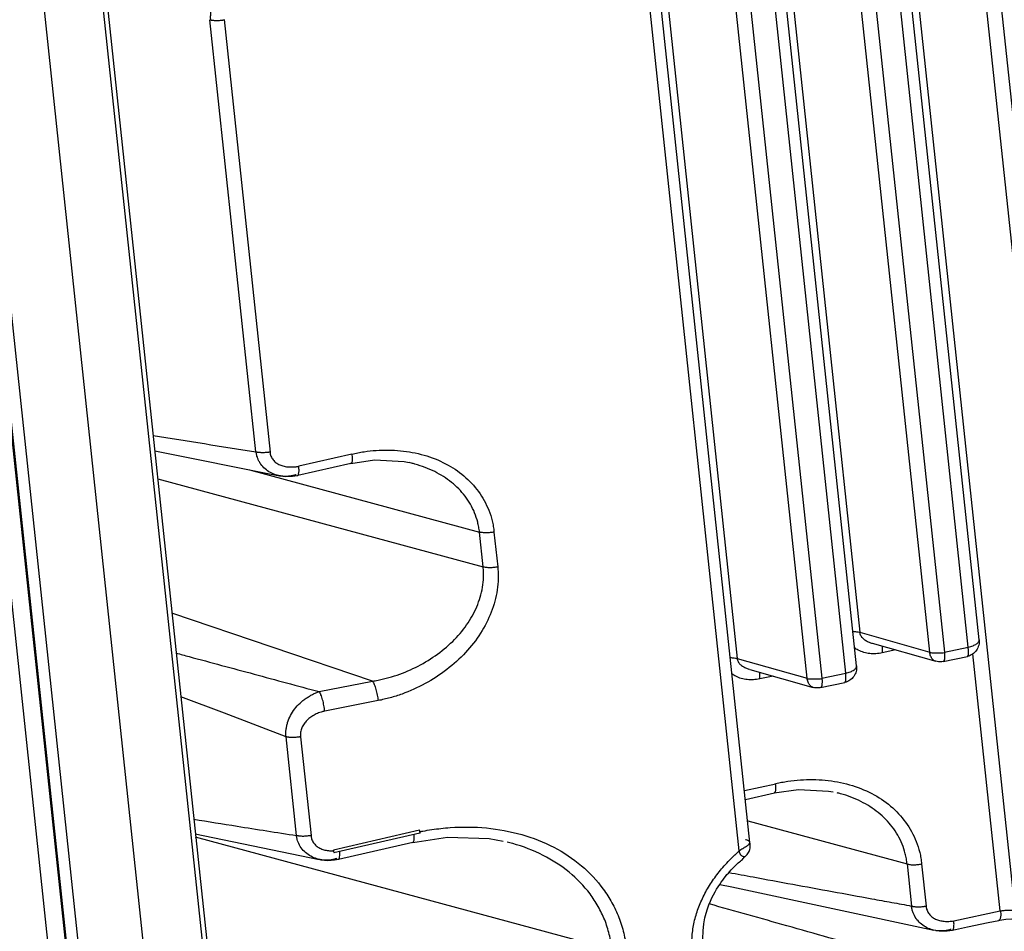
# Model space of a CAD drawing. Header units: inches. Extents: x -1 to 205, y 81 to 217.
# Tile 19 of 108: x 74.17 to 76.22, y 103.07 to 104.97. Entities that reach past the tile are written whole.
import ezdxf

# ---------------------------------------------------------------- set-up
doc = ezdxf.new("R2010")
doc.units = ezdxf.units.IN
doc.header["$LTSCALE"] = 1.1
doc.header["$MEASUREMENT"] = 0
doc.layers.get('0').update_dxf_attribs({"linetype": 'CONTINUOUS'})
doc.layers.add('7_ALL_FEATURES', color=7, linetype='CONTINUOUS')

msp = doc.modelspace()

# ---------------------------------------------------------------- linework, layer by layer
at = {"color": 7, "linetype": 'Continuous'}
for p, q in [((73.8942, 106.5496), (75.0128, 96.0043)), ((73.8967, 106.5474), (75.0152, 96.0024)), ((75.041, 95.9947), (73.9224, 106.5398)), ((74.1835, 106.5138), (75.2801, 96.1756)), ((74.1963, 106.4832), (75.2843, 96.2263)), ((75.1658, 96.0961), (74.0657, 106.4667)), ((75.003, 103.2843), (74.8239, 103.2431)), ((75.0036, 103.283), (75.003, 103.2843)), ((74.989, 103.2591), (74.989, 103.2591)), ((74.8241, 103.2416), (74.8239, 103.2431)), ((74.8245, 103.2375), (74.8249, 103.2372)), ((74.837, 103.2377), (74.8368, 103.2403)), ((74.8371, 103.2317), (74.837, 103.2377)), ((74.8343, 103.2236), (74.8345, 103.2236))]:
    msp.add_line(p, q, dxfattribs=at)
for points, start_tangent, end_tangent in [([(74.9914, 103.2758), (74.9916, 103.2722), (74.9917, 103.2688), (74.9915, 103.2648), (74.991, 103.2617), (74.9905, 103.2606), (74.99, 103.2598), (74.9894, 103.2593), (74.989, 103.2591)], (0.095094, -0.995468), (-0.970723, -0.240202)), ([(75.0034, 103.2812), (75.01, 103.2825), (75.0289, 103.2856), (75.067, 103.2898), (75.1427, 103.289), (75.216, 103.2752), (75.2832, 103.2488), (75.3404, 103.2105), (75.3859, 103.1614), (75.4038, 103.1333), (75.4182, 103.1028), (75.4285, 103.0701), (75.432, 103.0529), (75.4342, 103.0351)], (0.980666, 0.195689), (0.084526, -0.996421)), ([(75.0041, 103.2784), (75.0042, 103.2784), (75.0043, 103.2794), (75.0041, 103.2811), (75.0036, 103.283)], (0.999979, 0.006425), (-0.321181, 0.947018)), ([(74.7773, 103.2733), (74.7776, 103.2708), (74.778, 103.2685), (74.7793, 103.2641), (74.7836, 103.2566), (74.7898, 103.2506), (74.7974, 103.2461), (74.8062, 103.2431), (74.8159, 103.2416), (74.8241, 103.2416)], (0.055331, -0.998468), (0.998951, 0.045798)), ([(74.8249, 103.2373), (74.825, 103.2373), (74.8252, 103.2382), (74.825, 103.24), (74.8245, 103.2418), (74.8239, 103.2431)], (0.99925, -0.038732), (-0.618781, 0.785564)), ([(74.8344, 103.2238), (74.8354, 103.2247), (74.8363, 103.2266), (74.8371, 103.2317)], (0.950559, 0.310543), (0.050336, 0.998732))]:
    msp.add_spline(points, degree=3, dxfattribs=dict(at, start_tangent=start_tangent, end_tangent=end_tangent))
at = {"layer": '7_ALL_FEATURES', "color": 7, "linetype": 'Continuous'}
for p, q in [((74.9964, 95.8219), (72.4121, 120.1854)), ((75.8642, 106.6844), (76.2426, 103.1172)), ((76.3874, 103.082), (76.0103, 106.637)), ((76.0409, 106.6368), (76.418, 103.082)), ((75.6913, 103.2589), (75.3809, 106.1856)), ((75.669, 103.2413), (75.358, 106.173)), ((75.6762, 105.9965), (75.9202, 103.6965)), ((76.1685, 103.6808), (75.9246, 105.9807)), ((76.1459, 103.6657), (75.902, 105.9657)), ((75.421, 105.9422), (75.665, 103.6423)), ((76.0656, 103.6553), (75.8216, 105.9553)), ((75.8522, 105.9554), (76.0962, 103.6552)), ((75.9133, 103.6266), (75.6694, 105.9265)), ((75.8104, 103.601), (75.5664, 105.901)), ((75.597, 105.9011), (75.841, 103.6009)), ((75.8907, 103.6115), (75.6468, 105.9114)), ((74.6623, 104.0725), (74.5669, 104.9724)), ((74.5966, 104.9731), (74.6923, 104.0716)), ((74.4518, 104.0747), (74.7116, 104.0225)), ((74.8623, 104.0678), (74.7517, 104.0424)), ((74.649, 104.0351), (75.1281, 103.9053)), ((74.8603, 104.0483), (74.7497, 104.0229)), ((74.8603, 104.0484), (74.8603, 104.0483)), ((74.9867, 104.0487), (74.9815, 104.0499)), ((74.458, 104.0162), (75.1358, 103.8326)), ((74.7114, 104.0225), (74.7247, 104.021)), ((74.7116, 104.0225), (74.7114, 104.0225)), ((74.7135, 104.0221), (74.7116, 104.0225)), ((74.7495, 104.0229), (74.7497, 104.0229)), ((75.1358, 103.8326), (75.1281, 103.9053)), ((75.1583, 103.9053), (75.166, 103.8326)), ((74.9053, 103.5947), (74.4877, 103.7364)), ((75.9202, 103.6965), (76.0656, 103.6553)), ((75.946, 103.6736), (76.0782, 103.6361)), ((76.0962, 103.6552), (76.1459, 103.6657)), ((75.9951, 103.6597), (75.9669, 103.6537)), ((76.0936, 103.6356), (76.1441, 103.6463)), ((76.1441, 103.6463), (76.1442, 103.6463)), ((76.2121, 103.1161), (76.1553, 103.6517)), ((75.665, 103.6423), (75.8104, 103.601)), ((75.6908, 103.6193), (75.823, 103.5818)), ((75.7399, 103.6054), (75.7117, 103.5994)), ((75.841, 103.6009), (75.8907, 103.6115)), ((74.7943, 103.573), (74.9053, 103.5947)), ((75.8384, 103.5813), (75.8888, 103.592)), ((75.8889, 103.592), (75.889, 103.5921)), ((74.5969, 103.5279), (74.5063, 103.5621)), ((74.9168, 103.5542), (74.8058, 103.5325)), ((74.7253, 103.479), (74.5969, 103.5279)), ((74.7471, 103.2733), (74.7253, 103.479)), ((74.7555, 103.479), (74.7773, 103.2733)), ((75.6799, 103.3668), (75.7451, 103.3812)), ((75.6819, 103.3481), (75.7421, 103.3619)), ((75.6866, 103.304), (76.0185, 103.2141)), ((74.5364, 103.2766), (74.7942, 103.2236)), ((75.0041, 103.2783), (74.8249, 103.2372)), ((75.4041, 103.0351), (74.5371, 103.27)), ((74.989, 103.2591), (74.8345, 103.2236)), ((75.6913, 103.2589), (75.6913, 103.259)), ((75.6603, 103.2334), (75.6659, 103.2386)), ((75.6659, 103.2386), (75.669, 103.2413)), ((74.7965, 103.2231), (74.7942, 103.2236)), ((74.7965, 103.2231), (74.7979, 103.2228)), ((75.6808, 103.2293), (75.6806, 103.2291)), ((75.6808, 103.2293), (75.6811, 103.2296)), ((75.6808, 103.2293), (75.6808, 103.2293)), ((76.0185, 103.2141), (76.0278, 103.1265)), ((76.0487, 103.2141), (76.058, 103.1265)), ((76.1158, 103.0957), (76.2121, 103.1161)), ((76.0785, 103.0753), (76.0738, 103.0763))]:
    msp.add_line(p, q, dxfattribs=at)
for points in [[(74.8603, 104.0484), (74.9095, 104.0556), (74.9712, 104.052), (74.9814, 104.0499)], [(74.7247, 104.021), (74.7385, 104.0214), (74.7495, 104.0232)], [(75.742, 103.362), (75.7927, 103.3694), (75.8546, 103.366), (75.8649, 103.364)], [(74.989, 103.2591), (75.0615, 103.27), (75.1481, 103.2669), (75.1772, 103.2616)], [(75.6855, 103.2339), (75.6869, 103.2357), (75.6882, 103.2376), (75.6894, 103.2397), (75.6904, 103.242), (75.6912, 103.2443), (75.6916, 103.2467), (75.6918, 103.2491), (75.6917, 103.2512), (75.6916, 103.2523), (75.6916, 103.2534), (75.6916, 103.255), (75.6915, 103.2565), (75.6914, 103.2578), (75.6913, 103.2588)], [(75.6808, 103.2293), (75.6812, 103.2297), (75.6826, 103.2309), (75.684, 103.2324), (75.6855, 103.2339)], [(74.7979, 103.2228), (74.8123, 103.2215), (74.8265, 103.2224), (74.8343, 103.2238)], [(75.5931, 103.0582), (75.5936, 103.0747), (75.5953, 103.0893), (75.5976, 103.1016), (75.6001, 103.1116), (75.6029, 103.1206), (75.6059, 103.129), (75.609, 103.1366), (75.6122, 103.1436), (75.6154, 103.15), (75.6187, 103.156), (75.6219, 103.1615), (75.6251, 103.1667), (75.6283, 103.1716), (75.6315, 103.1761), (75.6345, 103.1804), (75.6376, 103.1844), (75.6406, 103.1882), (75.6435, 103.1918), (75.6464, 103.1952), (75.6493, 103.1984), (75.6522, 103.2015), (75.6549, 103.2044), (75.6576, 103.2071), (75.6601, 103.2097), (75.6626, 103.212), (75.6649, 103.2142), (75.6671, 103.2163), (75.6693, 103.2183), (75.6715, 103.2201), (75.6736, 103.2219), (75.6757, 103.2235), (75.6773, 103.2251), (75.6787, 103.2268), (75.6803, 103.2288), (75.6808, 103.2293)], [(75.6283, 103.1716), (75.6533, 103.1664), (76.0739, 103.0763)], [(76.1129, 103.0764), (76.1445, 103.083), (76.1873, 103.092), (76.2096, 103.0966)], [(76.2096, 103.0966), (76.2119, 103.0971), (76.2244, 103.099), (76.2364, 103.0998), (76.2471, 103.0995), (76.2558, 103.0984), (76.2581, 103.098)], [(76.0785, 103.0753), (76.0853, 103.0745), (76.1019, 103.0747), (76.1129, 103.0764)]]:
    msp.add_lwpolyline(points, dxfattribs=at)
for points, start_tangent, end_tangent in [([(74.6359, 105.0663), (74.6325, 105.0651), (74.6291, 105.0637), (74.6224, 105.0604), (74.6094, 105.052), (74.5974, 105.0415), (74.5867, 105.0293), (74.578, 105.0158), (74.5717, 105.0015), (74.5681, 104.9868), (74.5676, 104.9794), (74.5676, 104.9757), (74.5679, 104.9721)], (-0.949735, -0.313055), (0.10548, -0.994421)), ([(74.5669, 104.9723), (74.5679, 104.9721), (74.5693, 104.9718), (74.57, 104.9716), (74.5708, 104.9715), (74.5724, 104.9713), (74.5741, 104.9711), (74.5776, 104.9708), (74.5813, 104.9707), (74.5889, 104.9711), (74.5926, 104.9715), (74.5944, 104.9718), (74.5961, 104.9721), (74.5971, 104.9723)], (0.954692, -0.297595), (0.973093, 0.230412)), ([(74.4483, 104.1067), (74.6623, 104.0725)], (0.987027, -0.160552), (0.988002, -0.154442)), ([(74.8623, 104.0678), (74.875, 104.0704), (74.8877, 104.0726), (74.9131, 104.0754), (74.9384, 104.0762), (74.9635, 104.0748), (75.0126, 104.0655), (75.0575, 104.0477), (75.0957, 104.0222), (75.126, 103.9896), (75.1475, 103.9507), (75.1545, 103.9288), (75.1568, 103.9172), (75.1583, 103.9053)], (0.975417, 0.220367), (0.075675, -0.997133)), ([(74.6623, 104.0726), (74.6631, 104.0724), (74.6645, 104.0721), (74.6653, 104.072), (74.6661, 104.0719), (74.6677, 104.0717), (74.6694, 104.0715), (74.673, 104.0713), (74.6768, 104.0712), (74.6845, 104.0715), (74.6883, 104.0719), (74.6901, 104.0722), (74.6918, 104.0725), (74.6925, 104.0726)], (0.966532, -0.256545), (0.98004, 0.198799)), ([(74.6648, 104.0637), (74.6643, 104.0654), (74.6636, 104.0688), (74.6631, 104.0724)], (-0.263128, 0.964761), (-0.10548, 0.994421)), ([(74.6688, 104.0533), (74.6664, 104.0587), (74.6648, 104.0637)], (-0.460594, 0.887611), (-0.263128, 0.964761)), ([(74.7114, 104.0225), (74.7052, 104.0241), (74.6927, 104.0293), (74.6817, 104.037), (74.6728, 104.0468), (74.6688, 104.0533)], (-0.980145, 0.198281), (-0.460594, 0.887611)), ([(74.6919, 104.0716), (74.6921, 104.07), (74.6925, 104.0677), (74.6939, 104.0633), (74.6982, 104.0558), (74.7045, 104.0498), (74.7122, 104.0454), (74.7212, 104.0424), (74.731, 104.041), (74.7413, 104.041), (74.7465, 104.0415), (74.7491, 104.0419), (74.7517, 104.0424)], (0.110987, -0.993822), (0.979109, 0.203337)), ([(74.8623, 104.0678), (74.8628, 104.0627), (74.863, 104.0603), (74.863, 104.058), (74.8628, 104.054), (74.8623, 104.051), (74.8618, 104.0499), (74.8613, 104.0491), (74.8607, 104.0486), (74.8603, 104.0484)], (0.127475, -0.991842), (-0.972348, -0.233538)), ([(74.7496, 104.0232), (74.7506, 104.024), (74.7515, 104.026), (74.7524, 104.0326), (74.7524, 104.0328)], (0.949687, 0.3132), (0.008253, 0.999966)), ([(74.7524, 104.0328), (74.7522, 104.0372), (74.752, 104.0397), (74.7517, 104.0424)], (0.008253, 0.999966), (-0.123909, 0.992294)), ([(75.1281, 103.9053), (75.1266, 103.9158), (75.1244, 103.926), (75.118, 103.9454), (75.098, 103.9801), (75.0699, 104.0087), (75.0349, 104.0311), (74.9938, 104.0468), (74.9867, 104.0487)], (-0.09872, 0.995115), (-0.970355, 0.241684)), ([(74.724, 104.0212), (74.7187, 104.0215), (74.7135, 104.0221)], (-0.999933, 0.011584), (-0.985979, 0.166867)), ([(74.7464, 104.0248), (74.743, 104.0238), (74.7395, 104.0229), (74.7326, 104.0216), (74.724, 104.0212)], (-0.943822, -0.330455), (-0.999933, 0.011584)), ([(75.1583, 103.9053), (75.1544, 103.9046), (75.1504, 103.9041), (75.1423, 103.9036), (75.1347, 103.9041), (75.1312, 103.9046), (75.1296, 103.9049), (75.1281, 103.9053)], (-0.980042, -0.198789), (-0.964499, 0.264086)), ([(74.9053, 103.5947), (74.9168, 103.5968), (74.9282, 103.5993), (74.9508, 103.6056), (74.9949, 103.6234), (75.0361, 103.6478), (75.0723, 103.6777), (75.1014, 103.712), (75.1224, 103.7498), (75.1345, 103.7904), (75.1366, 103.8114), (75.1366, 103.822), (75.1358, 103.8326)], (0.987413, 0.158161), (-0.112053, 0.993702)), ([(75.166, 103.8326), (75.167, 103.8206), (75.1672, 103.8086), (75.1651, 103.7848), (75.1526, 103.7386), (75.1304, 103.6948), (75.0992, 103.6546), (75.0599, 103.6188), (75.0148, 103.5896), (74.9668, 103.568), (74.942, 103.5602), (74.9295, 103.557), (74.9168, 103.5542)], (0.133685, -0.991024), (-0.980808, -0.194979)), ([(75.166, 103.8326), (75.1621, 103.8319), (75.1581, 103.8314), (75.15, 103.831), (75.1424, 103.8314), (75.1389, 103.8319), (75.1373, 103.8323), (75.1358, 103.8326)], (-0.976276, -0.216531), (-0.965906, 0.258891)), ([(75.9057, 103.6981), (75.9058, 103.6981), (75.9133, 103.6977), (75.9197, 103.6967), (75.9202, 103.6966)], (0.999976, -0.00699), (0.969569, -0.244817)), ([(75.9197, 103.6967), (75.9219, 103.6897), (75.9263, 103.6841), (75.9323, 103.6796), (75.9394, 103.676), (75.9459, 103.6737)], (0.10739, -0.994217), (0.962265, -0.272113)), ([(75.9408, 103.6522), (75.917, 103.6593), (75.9089, 103.6644)], (-0.994469, 0.105028), (-0.792332, 0.61009)), ([(75.9667, 103.6677), (75.9664, 103.6636), (75.9665, 103.6588), (75.9669, 103.6537)], (-0.132001, -0.99125), (0.10548, -0.994421)), ([(76.1441, 103.6464), (76.1456, 103.6485), (76.1462, 103.6554), (76.1459, 103.6657)], (0.855319, 0.518101), (-0.051776, 0.998659)), ([(76.1685, 103.6808), (76.1677, 103.6694), (76.1629, 103.6591), (76.1545, 103.6508), (76.1442, 103.6463)], (0.10548, -0.994421), (-0.972456, -0.233089)), ([(76.1459, 103.6657), (76.1558, 103.6686), (76.1633, 103.6726), (76.1677, 103.6771), (76.1685, 103.6808)], (0.978135, 0.207969), (-0.070215, 0.997532)), ([(74.4964, 103.6534), (74.5236, 103.646), (74.6587, 103.6095), (74.7264, 103.5912), (74.7943, 103.573)], (0.964908, -0.26259), (0.965968, -0.258663)), ([(75.6505, 103.6438), (75.6506, 103.6438), (75.6581, 103.6434), (75.6645, 103.6424), (75.665, 103.6423)], (0.999976, -0.00699), (0.969569, -0.244817)), ([(75.9669, 103.6537), (75.9536, 103.6519), (75.9408, 103.6522)], (-0.981154, -0.193228), (-0.994469, 0.105028)), ([(76.0782, 103.6361), (76.0769, 103.6365), (76.0715, 103.6404), (76.0676, 103.6469), (76.0656, 103.6553)], (-0.963111, 0.269104), (-0.10548, 0.994421)), ([(76.0657, 103.6544), (76.0748, 103.6537), (76.0854, 103.6537), (76.0963, 103.6542)], (0.993224, -0.116217), (0.996754, 0.080511)), ([(76.0962, 103.6552), (76.0967, 103.6468), (76.0963, 103.6403), (76.0949, 103.6365), (76.0936, 103.6357)], (0.10548, -0.994421), (-0.957665, -0.287886)), ([(75.6645, 103.6424), (75.6667, 103.6354), (75.6711, 103.6298), (75.6771, 103.6253), (75.6842, 103.6217), (75.6907, 103.6195)], (0.107863, -0.994166), (0.96227, -0.272097)), ([(75.9133, 103.6266), (75.9125, 103.6152), (75.9077, 103.6048), (75.8993, 103.5966), (75.889, 103.5921)], (0.10548, -0.994421), (-0.972456, -0.233089)), ([(75.8907, 103.6115), (75.9005, 103.6144), (75.9081, 103.6183), (75.9125, 103.6228), (75.9133, 103.6266)], (0.978135, 0.207969), (-0.070215, 0.997532)), ([(76.0936, 103.6356), (76.0886, 103.6349), (76.0836, 103.6351), (76.0782, 103.6361)], (-0.978135, -0.207969), (-0.962027, 0.272956)), ([(75.6856, 103.5979), (75.6618, 103.605), (75.6537, 103.6102)], (-0.994499, 0.104746), (-0.792384, 0.610022)), ([(75.7115, 103.6134), (75.7112, 103.6094), (75.7113, 103.6046), (75.7117, 103.5994)], (-0.132001, -0.99125), (0.10548, -0.994421)), ([(75.8889, 103.5922), (75.8904, 103.5942), (75.891, 103.6011), (75.8907, 103.6115)], (0.855319, 0.518101), (-0.051776, 0.998659)), ([(74.9053, 103.5947), (74.9062, 103.5934), (74.9071, 103.5918), (74.909, 103.5878), (74.9124, 103.5777), (74.9152, 103.5659), (74.9162, 103.5599), (74.9168, 103.5542)], (0.594129, -0.80437), (0.087086, -0.996201)), ([(75.7117, 103.5994), (75.6984, 103.5977), (75.6856, 103.5979)], (-0.981211, -0.19294), (-0.994499, 0.104746)), ([(75.823, 103.5818), (75.8217, 103.5823), (75.8163, 103.5861), (75.8124, 103.5926), (75.8104, 103.601)], (-0.963111, 0.269104), (-0.10548, 0.994421)), ([(75.8105, 103.6001), (75.8196, 103.5994), (75.8301, 103.5994), (75.8411, 103.6)], (0.993224, -0.116217), (0.996754, 0.080511)), ([(75.8384, 103.5813), (75.8334, 103.5806), (75.8283, 103.5808), (75.823, 103.5818)], (-0.978135, -0.207969), (-0.962027, 0.272956)), ([(75.841, 103.6009), (75.8415, 103.5925), (75.841, 103.586), (75.8397, 103.5822), (75.8384, 103.5814)], (0.10548, -0.994421), (-0.957665, -0.287886)), ([(74.7253, 103.479), (74.725, 103.4826), (74.7249, 103.4863), (74.7254, 103.4937), (74.7266, 103.5012), (74.7286, 103.5086), (74.7347, 103.5232), (74.7434, 103.5369), (74.7544, 103.5489), (74.7606, 103.5543), (74.7671, 103.5592), (74.7738, 103.5635), (74.7807, 103.5673), (74.7875, 103.5705), (74.791, 103.5718), (74.7943, 103.573)], (-0.10518, 0.994453), (0.950069, 0.31204)), ([(74.8058, 103.5325), (74.8056, 103.5352), (74.8052, 103.538), (74.8042, 103.544), (74.803, 103.5502), (74.8015, 103.5561), (74.7997, 103.5616), (74.7979, 103.5663), (74.797, 103.5684), (74.7961, 103.5702), (74.7952, 103.5717), (74.7948, 103.5724), (74.7943, 103.573)], (-0.099805, 0.995007), (-0.594126, 0.804372)), ([(74.8058, 103.5325), (74.8033, 103.5319), (74.8007, 103.5311), (74.7956, 103.5295), (74.7907, 103.5276), (74.7859, 103.5253), (74.7813, 103.5227), (74.7769, 103.5198), (74.7691, 103.5133), (74.7627, 103.5058), (74.7581, 103.4975), (74.7566, 103.4931), (74.7555, 103.4885), (74.7552, 103.4838), (74.7552, 103.4814), (74.7555, 103.479)], (-0.972312, -0.233685), (0.153416, -0.988162)), ([(74.7555, 103.479), (74.7536, 103.4786), (74.7516, 103.4783), (74.7476, 103.4778), (74.7436, 103.4774), (74.7396, 103.4773), (74.7356, 103.4774), (74.7319, 103.4777), (74.7302, 103.478), (74.7285, 103.4783), (74.7268, 103.4786), (74.7253, 103.479)], (-0.97549, -0.220045), (-0.965106, 0.26186)), ([(75.7441, 103.3814), (75.7447, 103.3761), (75.7448, 103.3715), (75.7446, 103.3676), (75.744, 103.3647), (75.742, 103.362)], (0.123909, -0.992294), (-0.968421, -0.249319)), ([(75.7451, 103.3816), (75.7572, 103.3841), (75.7702, 103.3863), (75.7963, 103.3891), (75.8481, 103.3885), (75.8987, 103.379), (75.945, 103.3607), (75.9843, 103.3345), (76.0155, 103.3009), (76.0376, 103.2607), (76.0448, 103.2382), (76.0472, 103.2263), (76.0487, 103.2141)], (0.975778, 0.218765), (0.078988, -0.996876)), ([(76.0185, 103.2141), (76.017, 103.2249), (76.0148, 103.2355), (76.0082, 103.2555), (75.9875, 103.2913), (75.9585, 103.321), (75.9224, 103.3441), (75.88, 103.3603), (75.8726, 103.3622)], (-0.099022, 0.995085), (-0.970381, 0.241582)), ([(74.5331, 103.3072), (74.6234, 103.2928), (74.6852, 103.283), (74.7471, 103.2733)], (0.987229, -0.159308), (0.988124, -0.153657)), ([(74.7486, 103.265), (74.7483, 103.2662), (74.7476, 103.2697), (74.7471, 103.2733)], (-0.253996, 0.967205), (-0.105891, 0.994378)), ([(74.7773, 103.2733), (74.7754, 103.2729), (74.7734, 103.2726), (74.7694, 103.2721), (74.7614, 103.2716), (74.7575, 103.2717), (74.7538, 103.2721), (74.752, 103.2723), (74.7503, 103.2726), (74.7494, 103.2727), (74.7486, 103.2729), (74.7471, 103.2733)], (-0.980985, -0.194082), (-0.965365, 0.260903)), ([(74.7942, 103.2236), (74.7897, 103.2248), (74.7771, 103.23), (74.7659, 103.2377), (74.7569, 103.2476), (74.7504, 103.2595), (74.7486, 103.265)], (-0.974693, 0.223546), (-0.253996, 0.967205)), ([(75.4041, 103.0351), (75.4018, 103.0515), (75.3984, 103.0674), (75.3888, 103.0976), (75.3753, 103.1257), (75.3583, 103.1517), (75.3149, 103.1968), (75.2605, 103.232), (75.1973, 103.2565), (75.1857, 103.2595)], (-0.104065, 0.99457), (-0.970399, 0.241509)), ([(75.669, 103.2413), (75.6765, 103.2465), (75.684, 103.2511), (75.6896, 103.2554), (75.6913, 103.2589)], (0.778675, 0.627428), (-0.097033, 0.995281)), ([(75.6913, 103.259), (75.6886, 103.2621), (75.682, 103.2644)], (-0.144562, 0.989496), (-0.978052, 0.208361)), ([(75.5715, 103.0272), (75.5708, 103.0346), (75.5704, 103.042), (75.5705, 103.0567), (75.5738, 103.0859), (75.5812, 103.1145), (75.5924, 103.1423), (75.607, 103.1691), (75.6249, 103.1947), (75.6349, 103.207), (75.6457, 103.2189), (75.6513, 103.2246), (75.6541, 103.2275), (75.657, 103.2303), (75.66, 103.2331), (75.6603, 103.2334)], (-0.112027, 0.993705), (0.729528, 0.683951)), ([(75.6806, 103.2291), (75.6805, 103.2291), (75.6795, 103.2289), (75.6782, 103.229), (75.6767, 103.2296), (75.6735, 103.2319), (75.6719, 103.2336), (75.6706, 103.2358), (75.6701, 103.237), (75.6696, 103.2384), (75.6694, 103.2391), (75.6692, 103.2398), (75.6691, 103.2405), (75.669, 103.2413)], (-0.851851, -0.523783), (-0.105481, 0.994421)), ([(74.8312, 103.2255), (74.8278, 103.2244), (74.8243, 103.2235), (74.8173, 103.2223), (74.8033, 103.2221), (74.7965, 103.2231)], (-0.943826, -0.330442), (-0.981541, 0.191252)), ([(76.0185, 103.2141), (76.02, 103.2137), (76.0217, 103.2134), (76.0252, 103.2128), (76.0328, 103.2124), (76.0408, 103.2128), (76.0448, 103.2134), (76.0487, 103.2141)], (0.964537, -0.263948), (0.979779, 0.200085)), ([(75.6476, 103.1964), (75.698, 103.187), (75.7803, 103.1718), (75.8627, 103.1567), (75.9452, 103.1416), (75.9865, 103.134), (76.0278, 103.1265)], (0.983225, -0.182395), (0.98378, -0.179377)), ([(76.1198, 102.9863), (76.0757, 102.9987), (76.0316, 103.011), (75.9436, 103.0358), (75.8557, 103.0605), (75.768, 103.0853), (75.6067, 103.1308)], (-0.962831, 0.270104), (-0.96227, 0.272096)), ([(76.0738, 103.0763), (76.0689, 103.0776), (76.0567, 103.0829), (76.0459, 103.0906), (76.0372, 103.1006), (76.031, 103.1126), (76.029, 103.1193), (76.0283, 103.1228), (76.0278, 103.1265)], (-0.973667, 0.227976), (-0.105542, 0.994415)), ([(76.0278, 103.1265), (76.0293, 103.1261), (76.0301, 103.1259), (76.031, 103.1257), (76.0327, 103.1255), (76.0344, 103.1252), (76.0382, 103.1249), (76.0421, 103.1248), (76.0461, 103.1249), (76.0501, 103.1252), (76.0541, 103.1257), (76.0561, 103.1261), (76.058, 103.1265)], (0.965238, -0.261374), (0.978136, 0.207966)), ([(76.058, 103.1265), (76.0583, 103.1241), (76.0587, 103.1218), (76.06, 103.1175), (76.0642, 103.11), (76.0702, 103.1039), (76.0776, 103.0994), (76.0862, 103.0963), (76.0908, 103.0953), (76.0957, 103.0946), (76.1056, 103.0944), (76.1107, 103.0949), (76.1158, 103.0957)], (0.087822, -0.996136), (0.982247, 0.187594)), ([(76.2131, 103.1163), (76.2135, 103.1109), (76.2134, 103.1063), (76.213, 103.1025), (76.2122, 103.0995), (76.211, 103.0976), (76.2097, 103.0967), (76.2096, 103.0966)], (0.10548, -0.994421), (-0.978809, -0.204776)), ([(76.2121, 103.1161), (76.2131, 103.1163), (76.2205, 103.1174), (76.2283, 103.1179), (76.2357, 103.1179), (76.242, 103.1173), (76.2426, 103.1172)], (0.980625, 0.195895), (0.986714, -0.16247)), ([(76.1162, 103.0864), (76.1162, 103.0906), (76.1158, 103.0957)], (0.036204, 0.999344), (-0.105491, 0.99442)), ([(76.1101, 103.0778), (76.1031, 103.076), (76.0961, 103.0748), (76.0822, 103.0749), (76.0785, 103.0753)], (-0.950894, -0.309515), (-0.987295, 0.158897)), ([(76.1129, 103.0764), (76.1131, 103.0764), (76.1143, 103.0774), (76.1152, 103.0794), (76.1159, 103.0824), (76.1162, 103.0861), (76.1162, 103.0864)], (0.978601, 0.205768), (0.036204, 0.999344))]:
    msp.add_spline(points, degree=3, dxfattribs=dict(at, start_tangent=start_tangent, end_tangent=end_tangent))

doc.saveas('drawing.dxf')
